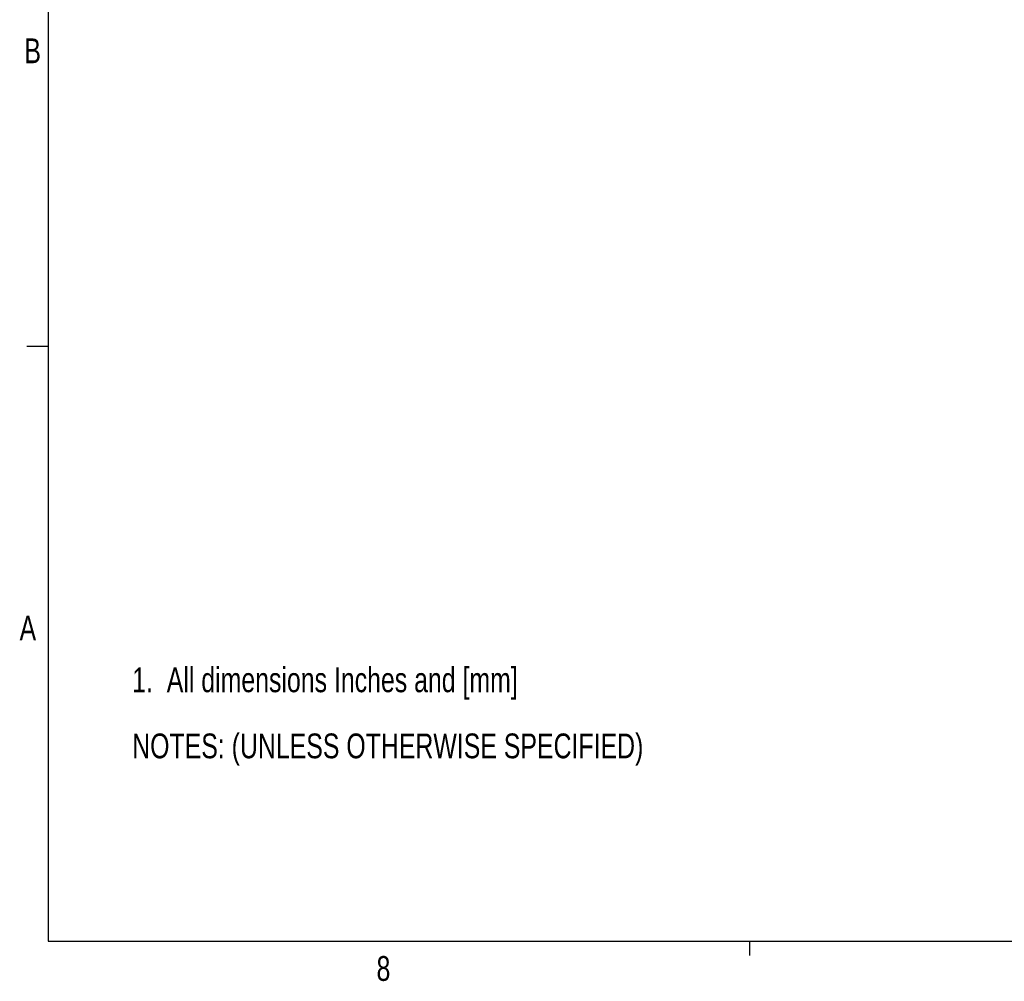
# Paper-space layout 'P3m-C' of a CAD drawing. Header units: inches. Extents: x 0.3 to 33.8, y 0.2 to 21.7.
# Tile 1 of 24: x 0.4 to 6.1, y 0.2 to 5.8. Entities that reach past the tile are written whole.
import ezdxf

# ---------------------------------------------------------------- set-up
doc = ezdxf.new("R2010")
doc.units = ezdxf.units.IN
doc.header["$MEASUREMENT"] = 0
doc.layers.add('BORDERS', color=7, linetype='Continuous')
doc.styles.add('SLDTEXTSTYLE0', font='TXT', dxfattribs={"width": 0.75})

# ---------------------------------------------------------------- blocks, each defined once
blk = doc.blocks.new('SW_NOTE_0_30')
at = {"layer": 'BORDERS', "color": 0, "char_height": 0.145833, "attachment_point": 1, "style": 'SLDTEXTSTYLE0'}
for s, insert in [('1.  All dimensions Inches and [mm]', (0, 0.188)), ('NOTES: (UNLESS OTHERWISE SPECIFIED)', (0, -0.2009))]:
    blk.add_mtext(s, dxfattribs=dict(at, insert=insert))

psp = doc.layouts.new('P3m-C')

# ---------------------------------------------------------------- linework, layer by layer
at = {"layer": 'BORDERS', "lineweight": 25}
for p, q in [((0.52288, 21.4106), (0.52288, 0.4106)), ((0.52288, 0.4106), (33.52288, 0.4106))]:
    psp.add_line(p, q, dxfattribs=at)
at = {"layer": 'BORDERS'}
for p, q in [((0.52288, 3.9106), (0.39788, 3.9106)), ((4.64788, 0.4106), (4.64788, 0.3258))]:
    psp.add_line(p, q, dxfattribs=at)

# ---------------------------------------------------------------- block references
at = {"layer": 'BORDERS', "color": 7}
psp.add_blockref('SW_NOTE_0_30', (1.01681, 1.83341), dxfattribs=at)

# ---------------------------------------------------------------- texts
at = {"layer": 'BORDERS', "color": 7, "char_height": 0.14583, "attachment_point": 1, "style": 'SLDTEXTSTYLE0'}
for s, insert in [('B', (0.38256, 5.72265)), ('A', (0.3542, 2.32559)), ('8', (2.45413, 0.32272))]:
    psp.add_mtext(s, dxfattribs=dict(at, insert=insert))

doc.saveas('drawing.dxf')
